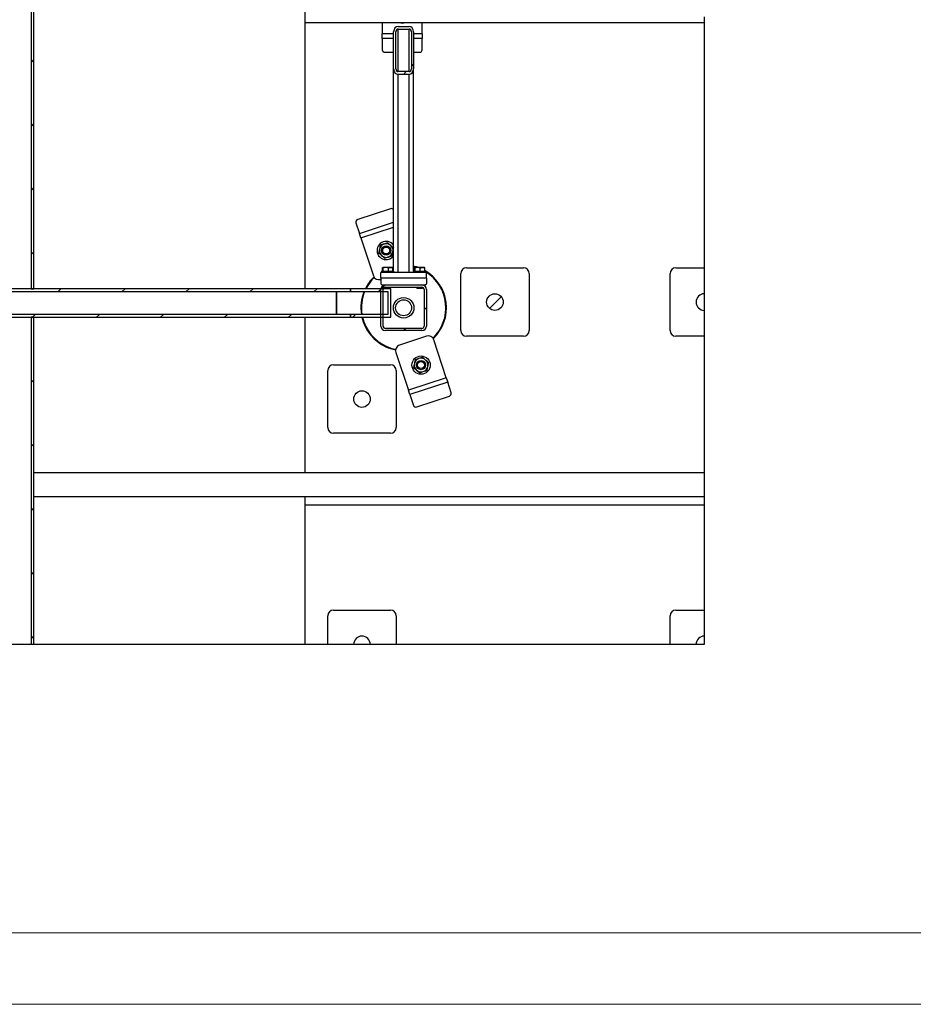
# Model space of a CAD drawing. Header units: millimetres. Extents: x 0 to 841, y 0 to 594.
# Tile 18 of 256: x 321 to 384, y 0 to 69. Entities that reach past the tile are written whole.
import ezdxf

# ---------------------------------------------------------------- set-up
doc = ezdxf.new("R2010")
doc.units = ezdxf.units.MM
doc.layers.add('TRAIT-FINS', color=9, linetype='Continuous')
doc.layers.add('TRAIT-FORT', color=4, linetype='Continuous', lineweight=25)

msp = doc.modelspace()

# ---------------------------------------------------------------- hatches: boundary and pattern name
at = {"layer": 'TRAIT-FINS'}
h = msp.add_hatch(dxfattribs=at)
h.set_pattern_fill('ANSI31', color=9, style=0)
h.paths.add_polyline_path([(322.176, 50.174), (322.176, 96.174), (321.976, 96.174), (321.976, 50.174)], flags=0)
h = msp.add_hatch(dxfattribs=at)
h.set_pattern_fill('ANSI31', color=9, angle=3e-322, style=0)
edge = h.paths.add_edge_path(flags=0)
edge.add_line((348.796, 65.586), (348.796, 68.182))
edge.add_ellipse((348.476, 68.182), major_axis=(0, 0.385), ratio=0.83205, start_angle=270, end_angle=360)
edge.add_line((348.476, 68.567), (347.716, 68.567))
edge.add_ellipse((347.716, 68.182), major_axis=(0, 0.385), ratio=0.83205, start_angle=0, end_angle=90)
edge.add_line((347.396, 68.182), (347.396, 65.586))
edge.add_ellipse((347.716, 65.586), major_axis=(0, 0.385), ratio=0.83205, start_angle=90, end_angle=180)
edge.add_line((347.716, 65.202), (348.476, 65.202))
edge.add_ellipse((348.476, 65.586), major_axis=(0, 0.385), ratio=0.83205, start_angle=180, end_angle=270)
edge = h.paths.add_edge_path(flags=0)
edge.add_line((348.636, 68.182), (348.636, 65.586))
edge.add_ellipse((348.476, 65.586), major_axis=(0, 0.192), ratio=0.83205, start_angle=180, end_angle=270, ccw=False)
edge.add_line((348.476, 65.394), (347.716, 65.394))
edge.add_ellipse((347.716, 65.586), major_axis=(0, 0.192), ratio=0.83205, start_angle=90, end_angle=180, ccw=False)
edge.add_line((347.556, 65.586), (347.556, 68.182))
edge.add_ellipse((347.716, 68.182), major_axis=(0, 0.192), ratio=0.83205, start_angle=0, end_angle=90, ccw=False)
edge.add_line((347.716, 68.375), (348.476, 68.375))
edge.add_ellipse((348.476, 68.182), major_axis=(0, 0.192), ratio=0.83205, start_angle=-90, end_angle=0, ccw=False)
h = msp.add_hatch(dxfattribs=at)
h.set_pattern_fill('ANSI31', color=9, angle=3e-322, style=0)
edge = h.paths.add_edge_path(flags=0)
edge.add_arc((349.376, 47.554), 0.32, 270, 360)
edge.add_line((349.696, 47.554), (349.696, 50.114))
edge.add_arc((349.376, 50.114), 0.32, 0, 90)
edge.add_line((349.376, 50.434), (346.816, 50.434))
edge.add_arc((346.816, 50.114), 0.32, 90, 180)
edge.add_line((346.496, 50.114), (346.496, 47.554))
edge.add_arc((346.816, 47.554), 0.32, 180, 270)
edge.add_line((346.816, 47.234), (349.376, 47.234))
edge = h.paths.add_edge_path(flags=0)
edge.add_line((349.536, 50.114), (349.536, 47.554))
edge.add_arc((349.376, 47.554), 0.16, 270, 360, ccw=False)
edge.add_line((349.376, 47.394), (346.816, 47.394))
edge.add_arc((346.816, 47.554), 0.16, 180, 270, ccw=False)
edge.add_line((346.656, 47.554), (346.656, 50.114))
edge.add_arc((346.816, 50.114), 0.16, 90, 180, ccw=False)
edge.add_line((346.816, 50.274), (349.376, 50.274))
edge.add_arc((349.376, 50.114), 0.16, 0, 90, ccw=False)
h = msp.add_hatch(dxfattribs=at)
h.set_pattern_fill('ANSI31', color=9, style=0)
h.paths.add_polyline_path([(298.016, 50.174), (298.016, 49.974), (344.375, 49.974), (344.375, 50.174)], flags=0)
h = msp.add_hatch(dxfattribs=at)
h.set_pattern_fill('ANSI31', color=9, style=0)
h.paths.add_polyline_path([(347.196, 50.174), (344.375, 50.174), (344.375, 49.974), (346.996, 49.974), (346.996, 48.374), (344.375, 48.374), (344.375, 48.174), (347.196, 48.174)], flags=0)
h = msp.add_hatch(dxfattribs=at)
h.set_pattern_fill('ANSI31', color=9, style=0)
h.paths.add_polyline_path([(347.196, 50.174), (344.375, 50.174), (344.375, 49.974), (346.996, 49.974), (346.996, 48.374), (344.375, 48.374), (344.375, 48.174), (347.196, 48.174)], flags=0)
h = msp.add_hatch(dxfattribs=at)
h.set_pattern_fill('ANSI31', color=9, style=0)
edge = h.paths.add_edge_path(flags=0)
edge.add_arc((354.496, 49.234), 0.58, 0, 360)
h = msp.add_hatch(dxfattribs=at)
h.set_pattern_fill('ANSI31', color=9, style=0)
edge = h.paths.add_edge_path(flags=0)
edge.add_line((369.176, 48.654), (369.176, 49.814))
edge.add_arc((369.176, 49.234), 0.58, 90, 270)
h = msp.add_hatch(dxfattribs=at)
h.set_pattern_fill('ANSI31', color=9, style=0)
h.paths.add_polyline_path([(344.375, 48.374), (298.016, 48.374), (298.016, 48.174), (344.375, 48.174)], flags=0)
h = msp.add_hatch(dxfattribs=at)
h.set_pattern_fill('ANSI31', color=9, style=0)
h.paths.add_polyline_path([(322.176, 25.234), (322.176, 48.174), (321.976, 48.174), (321.976, 25.234)], flags=0)
h = msp.add_hatch(dxfattribs=at)
h.set_pattern_fill('ANSI31', color=9, style=0)
edge = h.paths.add_edge_path(flags=0)
edge.add_arc((345.176, 42.434), 0.58, 0, 360)
h = msp.add_hatch(dxfattribs=at)
h.set_pattern_fill('ANSI31', color=9, style=0)
edge = h.paths.add_edge_path(flags=0)
edge.add_line((344.596, 25.234), (345.756, 25.234))
edge.add_arc((345.176, 25.234), 0.58, 360, 540)
h = msp.add_hatch(dxfattribs=at)
h.set_pattern_fill('ANSI31', color=9, style=0)
edge = h.paths.add_edge_path(flags=0)
edge.add_line((369.176, 25.234), (369.176, 25.814))
edge.add_arc((369.176, 25.234), 0.58, 90, 180)
edge.add_line((368.596, 25.234), (369.176, 25.234))

# ---------------------------------------------------------------- linework, layer by layer
at = {"color": 7, "linetype": 'Continuous', "lineweight": 18}
for p, q in [((836, 5), (5, 5)), ((841, 0), (0, 0))]:
    msp.add_line(p, q, dxfattribs=at)
at = {"layer": 'TRAIT-FORT', "color": 4, "linetype": 'Continuous', "lineweight": 25}
for p, q in [((321.976, 96.174), (321.976, 50.174)), ((322.176, 50.174), (322.176, 96.174)), ((341.176, 96.174), (341.176, 50.174)), ((369.176, 69.234), (369.176, 68.834)), ((341.176, 68.834), (369.176, 68.834)), ((346.601, 68.834), (346.601, 68.035)), ((347.716, 68.567), (348.476, 68.567)), ((347.716, 68.375), (348.476, 68.375)), ((347.716, 65.394), (347.716, 68.375)), ((348.476, 65.394), (348.476, 68.375)), ((349.401, 68.035), (349.401, 68.834)), ((369.176, 68.834), (369.176, 51.634)), ((346.601, 67.715), (346.601, 68.035)), ((347.396, 68.035), (346.601, 68.035)), ((346.601, 67.715), (346.601, 66.923)), ((347.396, 67.715), (346.601, 67.715)), ((347.396, 65.586), (347.396, 68.182)), ((347.556, 65.586), (347.556, 68.182)), ((348.636, 68.182), (348.636, 65.586)), ((348.796, 68.182), (348.796, 65.586)), ((349.401, 68.035), (348.796, 68.035)), ((349.401, 67.715), (348.796, 67.715)), ((349.401, 68.035), (349.401, 67.715)), ((349.401, 66.923), (349.401, 67.715)), ((346.801, 66.75), (347.396, 66.75)), ((348.796, 66.75), (349.201, 66.75)), ((347.396, 51.394), (347.396, 65.586)), ((348.796, 51.394), (348.796, 65.586)), ((348.476, 65.394), (347.716, 65.394)), ((348.476, 65.202), (347.716, 65.202)), ((347.716, 51.314), (347.716, 65.202)), ((348.476, 51.314), (348.476, 65.202)), ((347.171, 55.777), (344.891, 55.026)), ((344.755, 54.799), (345.003, 54.047)), ((345.003, 54.047), (347.396, 54.835)), ((345.103, 53.743), (345.003, 54.047)), ((345.103, 53.743), (347.396, 54.498)), ((345.103, 53.743), (345.98, 51.084)), ((349.696, 51.314), (346.496, 51.314)), ((346.496, 50.914), (346.496, 51.314)), ((346.536, 51.394), (346.536, 51.314)), ((346.536, 51.394), (347.382, 51.394)), ((346.614, 51.394), (346.614, 51.634)), ((346.653, 51.674), (346.633, 51.663)), ((346.653, 51.674), (347.299, 51.674)), ((346.663, 51.394), (346.663, 51.634)), ((347.024, 51.394), (347.024, 51.634)), ((347.318, 51.663), (347.299, 51.674)), ((347.337, 51.394), (347.337, 51.634)), ((347.382, 51.394), (347.416, 51.394)), ((347.416, 51.314), (347.416, 51.394)), ((348.776, 51.394), (348.776, 51.314)), ((348.776, 51.394), (349.622, 51.394)), ((348.854, 51.394), (348.854, 51.634)), ((348.893, 51.674), (348.873, 51.663)), ((348.893, 51.674), (349.539, 51.674)), ((348.903, 51.394), (348.903, 51.634)), ((349.264, 51.394), (349.264, 51.634)), ((349.558, 51.663), (349.539, 51.674)), ((349.577, 51.394), (349.577, 51.634)), ((349.622, 51.394), (349.656, 51.394)), ((349.656, 51.314), (349.656, 51.394)), ((349.696, 50.914), (349.696, 51.314)), ((352.096, 47.234), (352.096, 51.234)), ((352.496, 51.634), (356.496, 51.634)), ((356.896, 51.234), (356.896, 47.234)), ((366.776, 47.234), (366.776, 51.234)), ((367.176, 51.634), (369.176, 51.634)), ((369.176, 51.634), (369.176, 49.814)), ((346.485, 50.829), (346.496, 50.833)), ((349.696, 50.914), (346.496, 50.914)), ((346.496, 50.914), (346.496, 50.514)), ((346.496, 50.514), (346.576, 50.434)), ((346.576, 50.434), (346.816, 50.434)), ((346.776, 50.434), (346.776, 50.431)), ((346.816, 50.434), (349.376, 50.434)), ((349.376, 50.434), (349.616, 50.434)), ((349.416, 50.431), (349.416, 50.434)), ((349.616, 50.434), (349.696, 50.514)), ((349.696, 50.914), (349.696, 50.514)), ((344.375, 50.174), (298.016, 50.174)), ((298.016, 49.974), (344.375, 49.974)), ((321.976, 50.174), (322.176, 50.174)), ((343.396, 48.374), (343.396, 49.974)), ((343.396, 49.974), (343.396, 48.374)), ((344.375, 50.174), (344.375, 49.974)), ((347.196, 50.174), (344.375, 50.174)), ((344.375, 50.174), (344.375, 50.174)), ((344.375, 49.974), (344.375, 50.174)), ((344.375, 49.974), (346.996, 49.974)), ((344.375, 49.974), (344.375, 49.974)), ((346.496, 47.554), (346.496, 50.114)), ((346.656, 47.554), (346.656, 50.114)), ((346.776, 50.269), (346.776, 50.222)), ((346.776, 50.222), (346.804, 50.194)), ((346.776, 50.222), (347.176, 50.222)), ((347.148, 50.194), (346.804, 50.194)), ((346.816, 50.274), (349.376, 50.274)), ((346.996, 49.974), (346.996, 48.374)), ((347.148, 50.194), (347.176, 50.222)), ((347.176, 50.222), (347.176, 50.274)), ((347.196, 48.174), (347.196, 50.174)), ((349.016, 50.274), (349.016, 50.222)), ((349.016, 50.222), (349.044, 50.194)), ((349.016, 50.222), (349.416, 50.222)), ((349.388, 50.194), (349.044, 50.194)), ((349.388, 50.194), (349.416, 50.222)), ((349.416, 50.222), (349.416, 50.269)), ((349.536, 50.114), (349.536, 47.554)), ((349.696, 50.114), (349.696, 47.554)), ((369.176, 49.814), (369.176, 48.654)), ((344.375, 48.374), (298.016, 48.374)), ((344.375, 48.374), (344.375, 48.174)), ((346.996, 48.374), (344.375, 48.374)), ((344.375, 48.374), (344.375, 48.374)), ((344.375, 48.174), (344.375, 48.374)), ((369.176, 48.654), (369.176, 46.834)), ((298.016, 48.174), (344.375, 48.174)), ((322.176, 48.174), (321.976, 48.174)), ((321.976, 48.174), (321.976, 25.234)), ((322.176, 25.234), (322.176, 48.174)), ((341.176, 48.174), (341.176, 37.274)), ((343.193, 48.155), (341.176, 48.155)), ((343.193, 48.174), (343.193, 48.155)), ((344.375, 48.174), (347.196, 48.174)), ((344.375, 48.174), (344.375, 48.174)), ((349.376, 47.394), (346.816, 47.394)), ((349.376, 47.234), (346.816, 47.234)), ((349.707, 46.839), (347.807, 46.213)), ((351.088, 43.925), (350.212, 46.584)), ((356.496, 46.834), (352.496, 46.834)), ((369.176, 46.834), (367.176, 46.834)), ((369.176, 46.834), (369.176, 37.274)), ((347.552, 45.708), (348.429, 43.049)), ((342.776, 40.434), (342.776, 44.434)), ((343.176, 44.834), (347.176, 44.834)), ((347.576, 44.434), (347.576, 40.434)), ((351.088, 43.925), (348.429, 43.049)), ((351.188, 43.621), (348.529, 42.745)), ((351.088, 43.925), (351.188, 43.621)), ((351.436, 42.869), (351.188, 43.621)), ((348.529, 42.745), (348.429, 43.049)), ((348.529, 42.745), (348.777, 41.993)), ((349.021, 41.891), (351.3, 42.642)), ((347.176, 40.034), (343.176, 40.034)), ((369.176, 37.274), (322.176, 37.274)), ((369.176, 37.274), (369.176, 36.434)), ((369.176, 36.434), (369.176, 35.594)), ((322.176, 35.594), (369.176, 35.594)), ((341.176, 35.594), (341.176, 25.234)), ((369.176, 35.594), (369.176, 35.429)), ((369.176, 35.429), (369.176, 35.029)), ((341.176, 35.029), (369.176, 35.029)), ((369.176, 35.029), (369.176, 27.634)), ((343.176, 27.634), (347.176, 27.634)), ((367.176, 27.634), (369.176, 27.634)), ((369.176, 27.634), (369.176, 25.814)), ((342.776, 25.234), (342.776, 27.234)), ((347.576, 27.234), (347.576, 25.234)), ((366.776, 25.234), (366.776, 27.234)), ((369.176, 25.814), (369.176, 25.234)), ((321.976, 25.234), (320.376, 25.234)), ((322.176, 25.234), (321.976, 25.234)), ((341.176, 25.234), (322.176, 25.234)), ((342.776, 25.234), (341.176, 25.234)), ((344.596, 25.234), (342.776, 25.234)), ((345.756, 25.234), (344.596, 25.234)), ((347.576, 25.234), (345.756, 25.234)), ((366.776, 25.234), (347.576, 25.234)), ((368.596, 25.234), (366.776, 25.234)), ((369.176, 25.234), (368.596, 25.234))]:
    msp.add_line(p, q, dxfattribs=at)
at = {"layer": 'TRAIT-FORT', "color": 4, "linetype": 'Continuous', "lineweight": 25, "flags": 128}
msp.add_lwpolyline([(348.93, 51.674), (348.851, 51.696), (348.796, 51.71)], dxfattribs=at)
at = {"layer": 'TRAIT-FORT', "color": 4, "linetype": 'Continuous', "lineweight": 25}
for centre, radius in [((346.871, 52.851), 0.32), ((346.871, 52.851), 0.244), ((354.496, 49.234), 0.58), ((348.096, 48.834), 0.72), ((348.096, 48.834), 0.56), ((349.32, 44.816), 0.64), ((349.32, 44.816), 0.32), ((349.32, 44.816), 0.244), ((345.176, 42.434), 0.58)]:
    msp.add_circle(centre, radius, dxfattribs=at)
for centre, radius, start, end in [((348.001, 69.435), 0.64, 249.91066, 290.08934), ((346.789, 66.938), 0.188, 184.40195, 273.81126), ((349.214, 66.938), 0.188, 266.18874, 355.59805), ((347.24, 55.591), 0.198, 38.08346, 110.416), ((344.938, 54.844), 0.188, 104.42694, 193.83625), ((346.871, 52.851), 0.64, 34.96706, 288.2382), ((346.871, 52.851), 0.48, 108.2382, 168.2382), ((346.871, 52.851), 0.48, 48.2382, 108.2382), ((346.871, 52.851), 0.48, 348.2382, 48.2382), ((346.871, 52.851), 0.48, 168.2382, 228.2382), ((346.871, 52.851), 0.48, 228.2382, 288.2382), ((346.871, 52.851), 0.48, 288.2382, 348.2382), ((346.871, 52.851), 0.64, 288.2382, 325.03294), ((348.096, 48.834), 3, 71.20309, 76.5066), ((348.096, 48.834), 3, 313.81518, 60.4041), ((348.096, 48.834), 2.96, 313.94129, 58.1952), ((352.496, 51.234), 0.4, 90, 180), ((356.496, 51.234), 0.4, 0, 90), ((367.176, 51.234), 0.4, 90, 180), ((348.096, 48.834), 3, 133.81496, 153.46998), ((348.096, 48.834), 2.96, 133.93635, 153.08278), ((346.36, 51.209), 0.4, 198.2382, 288.2382), ((346.816, 50.114), 0.32, 90, 180), ((349.376, 50.114), 0.32, 0, 90), ((348.096, 48.834), 3, 157.66632, 188.82015), ((348.096, 48.834), 2.96, 157.34787, 188.94031), ((346.816, 50.114), 0.16, 90, 180), ((349.376, 50.114), 0.16, 0, 90), ((369.176, 49.234), 0.58, 90, 270), ((348.096, 48.834), 3, 192.70903, 245.32581), ((348.096, 48.834), 2.96, 192.88371, 245.32581), ((346.816, 47.554), 0.32, 180, 270), ((346.816, 47.554), 0.16, 180, 270), ((349.376, 47.554), 0.16, 270, 0), ((349.376, 47.554), 0.32, 270, 0), ((352.496, 47.234), 0.4, 180, 270), ((356.496, 47.234), 0.4, 270, 0), ((367.176, 47.234), 0.4, 180, 270), ((349.832, 46.459), 0.4, 18.2382, 108.2382), ((348.096, 48.834), 3, 245.32581, 259.24383), ((348.096, 48.834), 2.96, 245.32581, 259.23358), ((347.932, 45.833), 0.4, 108.2382, 198.2382), ((349.32, 44.816), 0.48, 168.2382, 228.2382), ((349.32, 44.816), 0.48, 108.2382, 168.2382), ((349.32, 44.816), 0.48, 48.2382, 108.2382), ((349.32, 44.816), 0.48, 348.2382, 48.2382), ((343.176, 44.434), 0.4, 90, 180), ((347.176, 44.434), 0.4, 0, 90), ((349.32, 44.816), 0.48, 228.2382, 288.2382), ((349.32, 44.816), 0.48, 288.2382, 348.2382), ((351.253, 42.824), 0.188, 284.42694, 13.83625), ((348.95, 42.065), 0.188, 202.64015, 292.04946), ((343.176, 40.434), 0.4, 180, 270), ((347.176, 40.434), 0.4, 270, 0), ((343.176, 27.234), 0.4, 90, 180), ((347.176, 27.234), 0.4, 0, 90), ((367.176, 27.234), 0.4, 90, 180), ((345.176, 25.234), 0.58, 360, 180), ((369.176, 25.234), 0.58, 90, 180)]:
    msp.add_arc(centre, radius, start, end, dxfattribs=at)
for centre, major_axis, start_param, end_param in [((347.716, 68.182), (0, 0.385), 0, 1.570796), ((347.716, 68.182), (0, 0.192), 0, 1.570796), ((348.476, 68.182), (0, 0.385), 4.712389, 6.283185), ((348.476, 68.182), (0, 0.192), 4.712389, 6.283185), ((347.716, 65.586), (0, 0.385), 1.570796, 3.141593), ((347.716, 65.586), (0, 0.192), 1.570796, 3.141593), ((348.476, 65.586), (0, 0.385), 3.141593, 4.712389), ((348.476, 65.586), (0, 0.192), 3.141593, 4.712389)]:
    msp.add_ellipse(centre, major_axis=major_axis, ratio=0.83205, start_param=start_param, end_param=end_param, dxfattribs=at)
for points, knots in [([(346.458, 53.221), (346.448, 53.176), (346.43, 53.086), (346.411, 52.995), (346.401, 52.949)], [0, 0, 0, 0, 0.498165, 1, 1, 1, 1]), ([(346.721, 53.307), (346.677, 53.293), (346.589, 53.264), (346.502, 53.235), (346.458, 53.221)], [0, 0, 0, 0, 0.497844, 1, 1, 1, 1]), ([(346.984, 53.394), (346.941, 53.38), (346.854, 53.351), (346.765, 53.322), (346.721, 53.307)], [0, 0, 0, 0, 0.498165, 1, 1, 1, 1]), ([(347.191, 53.21), (347.156, 53.24), (347.087, 53.302), (347.019, 53.363), (346.984, 53.394)], [0, 0, 0, 0, 0.497844, 1, 1, 1, 1]), ([(347.398, 53.025), (347.364, 53.055), (347.295, 53.117), (347.226, 53.178), (347.191, 53.21)], [0, 0, 0, 0, 0.498165, 1, 1, 1, 1]), ([(346.401, 52.949), (346.392, 52.904), (346.373, 52.813), (346.354, 52.723), (346.345, 52.678)], [0, 0, 0, 0, 0.497844, 1, 1, 1, 1]), ([(346.345, 52.678), (346.379, 52.648), (346.447, 52.586), (346.517, 52.525), (346.552, 52.493)], [0, 0, 0, 0, 0.498165, 1, 1, 1, 1]), ([(346.552, 52.493), (346.586, 52.463), (346.655, 52.401), (346.724, 52.34), (346.758, 52.309)], [0, 0, 0, 0, 0.497844, 1, 1, 1, 1]), ([(347.021, 52.396), (347.065, 52.41), (347.154, 52.439), (347.241, 52.468), (347.285, 52.482)], [0, 0, 0, 0, 0.497844, 1, 1, 1, 1]), ([(347.285, 52.482), (347.294, 52.527), (347.313, 52.617), (347.332, 52.708), (347.341, 52.754)], [0, 0, 0, 0, 0.498165, 1, 1, 1, 1]), ([(347.341, 52.754), (347.351, 52.799), (347.369, 52.887), (347.387, 52.974), (347.396, 53.016)], [0, 0, 0, 0, 0.515667, 1, 1, 1, 1]), ([(346.758, 52.309), (346.802, 52.323), (346.889, 52.352), (346.977, 52.381), (347.021, 52.396)], [0, 0, 0, 0, 0.498165, 1, 1, 1, 1]), ([(346.614, 51.634), (346.62, 51.646), (346.63, 51.666), (346.645, 51.664), (346.655, 51.65), (346.661, 51.637), (346.663, 51.634)], [0, 0, 0, 0, 0.385549, 0.637642, 0.896546, 1, 1, 1, 1]), ([(347.024, 51.634), (346.993, 51.643), (346.929, 51.66), (346.835, 51.667), (346.745, 51.657), (346.69, 51.642), (346.663, 51.634)], [0, 0, 0, 0, 0.2646049, 0.5349477, 0.7653431, 1, 1, 1, 1]), ([(347.024, 51.634), (347.051, 51.643), (347.106, 51.66), (347.188, 51.667), (347.266, 51.657), (347.313, 51.642), (347.337, 51.634)], [0, 0, 0, 0, 0.2646049, 0.5349477, 0.7653431, 1, 1, 1, 1]), ([(347.318, 51.662), (347.319, 51.662), (347.324, 51.662), (347.33, 51.65), (347.336, 51.637), (347.337, 51.634)], [0, 0, 0, 0, 0.082237, 0.737977, 1, 1, 1, 1]), ([(348.854, 51.634), (348.86, 51.646), (348.87, 51.666), (348.885, 51.664), (348.895, 51.65), (348.901, 51.637), (348.903, 51.634)], [0, 0, 0, 0, 0.385549, 0.637642, 0.896546, 1, 1, 1, 1]), ([(349.264, 51.634), (349.233, 51.643), (349.169, 51.66), (349.075, 51.667), (348.985, 51.657), (348.93, 51.642), (348.903, 51.634)], [0, 0, 0, 0, 0.2646049, 0.5349477, 0.7653431, 1, 1, 1, 1]), ([(349.264, 51.634), (349.291, 51.643), (349.346, 51.66), (349.428, 51.667), (349.506, 51.657), (349.553, 51.642), (349.577, 51.634)], [0, 0, 0, 0, 0.2646049, 0.5349477, 0.7653431, 1, 1, 1, 1]), ([(349.558, 51.662), (349.559, 51.662), (349.564, 51.662), (349.57, 51.65), (349.576, 51.637), (349.577, 51.634)], [0, 0, 0, 0, 0.082237, 0.737977, 1, 1, 1, 1]), ([(348.85, 44.914), (348.841, 44.869), (348.822, 44.778), (348.803, 44.688), (348.794, 44.643)], [0, 0, 0, 0, 0.4978438, 1, 1, 1, 1]), ([(348.907, 45.186), (348.897, 45.141), (348.879, 45.051), (348.86, 44.96), (348.85, 44.914)], [0, 0, 0, 0, 0.4981655, 1, 1, 1, 1]), ([(349.17, 45.272), (349.126, 45.258), (349.038, 45.229), (348.95, 45.2), (348.907, 45.186)], [0, 0, 0, 0, 0.497844, 1, 1, 1, 1]), ([(349.433, 45.359), (349.39, 45.345), (349.303, 45.316), (349.214, 45.287), (349.17, 45.272)], [0, 0, 0, 0, 0.498165, 1, 1, 1, 1]), ([(349.64, 45.174), (349.605, 45.205), (349.536, 45.267), (349.468, 45.328), (349.433, 45.359)], [0, 0, 0, 0, 0.497844, 1, 1, 1, 1]), ([(349.847, 44.99), (349.812, 45.02), (349.744, 45.081), (349.675, 45.143), (349.64, 45.174)], [0, 0, 0, 0, 0.498165, 1, 1, 1, 1]), ([(349.79, 44.719), (349.8, 44.764), (349.818, 44.855), (349.837, 44.945), (349.847, 44.99)], [0, 0, 0, 0, 0.497844, 1, 1, 1, 1]), ([(348.794, 44.643), (348.828, 44.612), (348.896, 44.551), (348.966, 44.489), (349, 44.458)], [0, 0, 0, 0, 0.498165, 1, 1, 1, 1]), ([(349, 44.458), (349.035, 44.428), (349.104, 44.366), (349.173, 44.304), (349.207, 44.274)], [0, 0, 0, 0, 0.497844, 1, 1, 1, 1]), ([(349.207, 44.274), (349.251, 44.288), (349.338, 44.317), (349.426, 44.346), (349.47, 44.36)], [0, 0, 0, 0, 0.498165, 1, 1, 1, 1]), ([(349.47, 44.36), (349.514, 44.375), (349.603, 44.404), (349.69, 44.433), (349.734, 44.447)], [0, 0, 0, 0, 0.497844, 1, 1, 1, 1]), ([(349.734, 44.447), (349.743, 44.492), (349.762, 44.582), (349.781, 44.673), (349.79, 44.719)], [0, 0, 0, 0, 0.498165, 1, 1, 1, 1])]:
    msp.add_open_spline(points, degree=3, knots=knots, dxfattribs=at)

doc.saveas('drawing.dxf')
